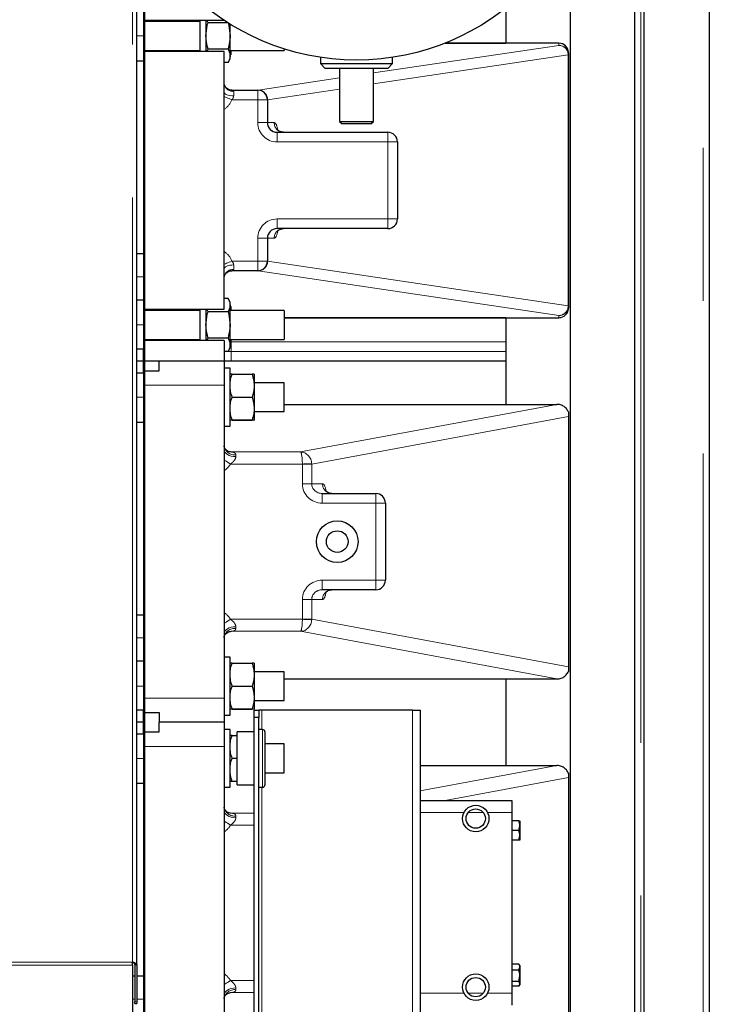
# Model space of a CAD drawing. Header units: millimetres. Extents: x 27 to 265, y 60 to 148.
# Tile 40 of 78: x 130 to 136, y 72 to 80. Entities that reach past the tile are written whole.
import ezdxf

# ---------------------------------------------------------------- set-up
doc = ezdxf.new("R2010")
doc.units = ezdxf.units.MM
doc.linetypes.add('PHANTOM', pattern=[12.7, 6.35, -1.27, 1.27, -1.27, 1.27, -1.27])

msp = doc.modelspace()

# ---------------------------------------------------------------- linework, layer by layer
at = {"color": 7, "linetype": 'Continuous', "lineweight": 25}
for p, q in [((135.3603, 64.1298), (135.3603, 89.2316)), ((135.9003, 89.2207), (135.9003, 64.1407)), ((131.1463, 72.289), (131.1463, 80.9803)), ((135.2803, 80.4807), (135.2803, 64.509)), ((134.7473, 71.2347), (134.7473, 80.3814)), ((131.2003, 80.3007), (131.2003, 77.3007)), ((131.2103, 80.3007), (131.2103, 77.3007)), ((134.2093, 80.2307), (134.2093, 79.9408)), ((131.2103, 80.1307), (131.8698, 80.1307)), ((131.6703, 80.1207), (131.2103, 80.1207)), ((131.6703, 80.1307), (131.6703, 79.8707)), ((131.7203, 80.1307), (131.7203, 79.8707)), ((131.7372, 80.1104), (131.7279, 80.1307)), ((131.9012, 80.1104), (131.7372, 80.1104)), ((131.9203, 80.0007), (131.9203, 80.0985)), ((131.9203, 79.8362), (131.9203, 80.0007)), ((134.6503, 79.9408), (133.7056, 79.9408)), ((133.7057, 79.9408), (134.2093, 79.9408)), ((134.6503, 79.9408), (134.6503, 79.9407)), ((131.2103, 79.8807), (131.6703, 79.8807)), ((131.8703, 79.8707), (131.2103, 79.8707)), ((131.7278, 79.8707), (131.7372, 79.891)), ((131.9033, 79.891), (131.7372, 79.891)), ((131.8703, 77.7307), (131.8703, 79.8707)), ((131.9203, 79.8807), (132.3703, 79.8807)), ((131.9203, 79.8107), (131.9203, 79.8362)), ((132.3703, 79.8928), (132.3703, 79.8807)), ((132.6703, 79.8233), (132.6703, 79.7707)), ((133.2703, 79.7707), (133.2703, 79.8233)), ((134.7303, 79.8608), (134.7303, 79.8428)), ((134.7303, 79.8428), (134.7303, 77.7586)), ((131.2003, 79.7907), (131.1463, 79.7907)), ((131.9033, 79.7813), (131.8703, 79.7813)), ((131.9033, 79.7813), (131.9203, 79.8107)), ((132.6703, 79.7707), (132.7103, 79.7307)), ((132.6703, 79.7707), (133.2703, 79.7707)), ((133.2303, 79.7307), (133.2703, 79.7707)), ((133.2303, 79.7307), (132.7103, 79.7307)), ((132.8303, 79.7307), (132.8303, 79.2907)), ((133.1103, 79.2907), (133.1103, 79.7307)), ((131.9361, 79.5505), (132.1503, 79.5505)), ((132.1503, 79.5505), (132.152, 79.5505)), ((132.2303, 79.4705), (132.2303, 79.2807)), ((132.8303, 79.2907), (132.8503, 79.2707)), ((132.8303, 79.2907), (133.1103, 79.2907)), ((133.0903, 79.2707), (132.8503, 79.2707)), ((133.0903, 79.2707), (133.1103, 79.2907)), ((132.3103, 79.2007), (133.2303, 79.2007)), ((133.3103, 79.1207), (133.3103, 78.4807)), ((133.2303, 78.4007), (132.3103, 78.4007)), ((132.2303, 78.3207), (132.2303, 78.1309)), ((131.2003, 78.1907), (131.1463, 78.1907)), ((132.1503, 78.0509), (131.9361, 78.0509)), ((132.152, 78.0509), (132.1503, 78.0509)), ((131.2003, 77.8069), (131.1463, 77.8069)), ((131.9033, 77.8201), (131.8703, 77.8201)), ((131.9203, 77.7907), (131.9033, 77.8201)), ((131.9203, 77.7652), (131.9203, 77.7907)), ((131.2103, 77.7307), (131.8703, 77.7307)), ((131.6703, 77.7207), (131.2103, 77.7207)), ((131.6703, 77.7307), (131.6703, 77.4707)), ((131.7203, 77.7307), (131.7203, 77.4707)), ((131.7372, 77.7104), (131.7279, 77.7307)), ((131.9033, 77.7104), (131.7372, 77.7104)), ((131.9203, 77.6007), (131.9203, 77.7652)), ((132.3703, 77.7207), (131.9203, 77.7207)), ((132.3703, 77.7207), (132.3703, 77.4807)), ((134.7303, 77.7586), (134.7303, 77.7406)), ((132.3703, 77.6606), (134.6503, 77.6606)), ((134.2093, 77.6606), (132.3703, 77.6606)), ((134.2093, 77.6606), (134.2093, 76.9409)), ((134.6503, 77.6607), (134.6503, 77.6606)), ((131.9203, 77.4362), (131.9203, 77.6007)), ((131.2103, 77.4807), (131.6703, 77.4807)), ((131.8703, 77.4707), (131.2103, 77.4707)), ((131.7278, 77.4707), (131.7372, 77.491)), ((131.9033, 77.491), (131.7372, 77.491)), ((131.8703, 77.4707), (131.8703, 77.3007)), ((131.9203, 77.4807), (132.3703, 77.4807)), ((131.2003, 77.4007), (131.1463, 77.4007)), ((131.2003, 77.3007), (131.2003, 77.4007)), ((131.9033, 77.3813), (131.8703, 77.3813)), ((131.9033, 77.3813), (131.9203, 77.4107)), ((131.9203, 77.4107), (131.9203, 77.4362)), ((131.2003, 77.3007), (131.1463, 77.3007)), ((131.2003, 77.2007), (131.2003, 77.3007)), ((131.2003, 77.3007), (131.2003, 74.3007)), ((131.2103, 77.3007), (131.2003, 77.3007)), ((131.8703, 77.3007), (131.2103, 77.3007)), ((131.2103, 77.3007), (131.2103, 74.3007)), ((131.3303, 77.2207), (131.3303, 77.3007)), ((131.8703, 77.3007), (131.8703, 77.1007)), ((134.2093, 77.3007), (131.9303, 77.3007)), ((131.2003, 77.2007), (131.1463, 77.2007)), ((131.2103, 77.2207), (131.3303, 77.2207)), ((131.9203, 77.2407), (131.8703, 77.2407)), ((131.9203, 76.7607), (131.9203, 77.2407)), ((131.9203, 77.1907), (131.9203, 77.1907)), ((131.9372, 77.1911), (132.1033, 77.1911)), ((132.1203, 77.1907), (132.1203, 77.1907)), ((132.1203, 77.1907), (132.1203, 77.0964)), ((132.3703, 77.1207), (132.1203, 77.1207)), ((132.3703, 76.9606), (132.3703, 77.1207)), ((131.8703, 77.1007), (131.8703, 74.5007)), ((132.1203, 77.0964), (132.1203, 76.9064)), ((131.9372, 77.0016), (132.1033, 77.0016)), ((132.3703, 76.8807), (132.3703, 76.9606)), ((132.1203, 76.9064), (132.1203, 76.8107)), ((132.1203, 76.8807), (132.3703, 76.8807)), ((132.3703, 76.9409), (134.6347, 76.9409)), ((134.7303, 76.8778), (134.7303, 76.8407)), ((131.2003, 76.7907), (131.1463, 76.7907)), ((131.9203, 76.8107), (131.9203, 76.8107)), ((131.9372, 76.8112), (132.1033, 76.8112)), ((131.9372, 76.8103), (132.1033, 76.8103)), ((132.1203, 76.8107), (132.1203, 76.8107)), ((134.7303, 76.8407), (134.7303, 74.7607)), ((131.8703, 76.7607), (131.9203, 76.7607)), ((132.6853, 76.2007), (133.1303, 76.2007)), ((133.2103, 76.1207), (133.2103, 75.4807)), ((133.1303, 75.4007), (132.6853, 75.4007)), ((131.2003, 75.1907), (131.1463, 75.1907)), ((131.9203, 74.8407), (131.8703, 74.8407)), ((131.9203, 74.3607), (131.9203, 74.8407)), ((131.2003, 74.8069), (131.1463, 74.8069)), ((131.9203, 74.7907), (131.9203, 74.7907)), ((131.9372, 74.7911), (132.1033, 74.7911)), ((132.1203, 74.7907), (132.1203, 74.7907)), ((132.1203, 74.7907), (132.1203, 74.6964)), ((134.7303, 74.7607), (134.7303, 74.7236)), ((132.3703, 74.7207), (132.1203, 74.7207)), ((132.1203, 74.6964), (132.1203, 74.5064)), ((132.3703, 74.5606), (132.3703, 74.7207)), ((131.9372, 74.6016), (132.1033, 74.6016)), ((132.3703, 74.6605), (134.6347, 74.6605)), ((134.2093, 74.6605), (134.2093, 73.9409)), ((131.8703, 74.5007), (131.8703, 74.3007)), ((132.1203, 74.5064), (132.1203, 74.4107)), ((132.3703, 74.4807), (132.3703, 74.5606)), ((132.1203, 74.4807), (132.3703, 74.4807)), ((131.2003, 74.4007), (131.1463, 74.4007)), ((131.2003, 74.3007), (131.2003, 74.4007)), ((131.2103, 74.3807), (131.3303, 74.3807)), ((131.3303, 74.3807), (131.3303, 74.3007)), ((131.8703, 74.3607), (131.9203, 74.3607)), ((131.9203, 74.4107), (131.9203, 74.4107)), ((131.9372, 74.4112), (132.1033, 74.4112)), ((131.9372, 74.4103), (132.1033, 74.4103)), ((132.1203, 74.4107), (132.1203, 74.4107)), ((132.1203, 74.4007), (132.1603, 74.4007)), ((132.1203, 74.3407), (132.1203, 74.4007)), ((132.1603, 74.3407), (132.1203, 74.3407)), ((132.1203, 71.2607), (132.1203, 74.3407)), ((132.1603, 74.4007), (132.1603, 74.3407)), ((132.1853, 74.4007), (132.1603, 74.4007)), ((132.1603, 71.2607), (132.1603, 74.3407)), ((133.4353, 74.4007), (132.1853, 74.4007)), ((133.4353, 74.4007), (133.5003, 74.4007)), ((133.5003, 74.4007), (133.5003, 71.2007)), ((131.2003, 74.3007), (131.1463, 74.3007)), ((131.2003, 74.2007), (131.2003, 74.3007)), ((131.2103, 74.3007), (131.2003, 74.3007)), ((131.2003, 74.3007), (131.2003, 71.3007)), ((131.2103, 74.3007), (131.2103, 71.3007)), ((131.8703, 74.3007), (131.3303, 74.3007)), ((131.3303, 74.2207), (131.3303, 74.3007)), ((131.8703, 74.3007), (131.8703, 74.1007)), ((131.2003, 74.2007), (131.1463, 74.2007)), ((131.2103, 74.2207), (131.3303, 74.2207)), ((131.9203, 74.2407), (131.8703, 74.2407)), ((131.9203, 73.7607), (131.9203, 74.2407)), ((131.9203, 74.1907), (131.9203, 74.1907)), ((131.9372, 74.1912), (131.9803, 74.1912)), ((132.1203, 74.2207), (131.9803, 74.2207)), ((131.9803, 74.1634), (131.9803, 74.2207)), ((132.1903, 74.2407), (132.1603, 74.2407)), ((132.2103, 74.2207), (132.2103, 73.7807)), ((131.8703, 74.1007), (131.8703, 71.5007)), ((131.9803, 73.7807), (131.9803, 74.1634)), ((132.3703, 74.1207), (132.2103, 74.1207)), ((132.3703, 73.9605), (132.3703, 74.1207)), ((131.9372, 74.0016), (131.9803, 74.0016)), ((132.3703, 73.8807), (132.3703, 73.9605)), ((133.5003, 73.9409), (134.6347, 73.9409)), ((132.2103, 73.8807), (132.3703, 73.8807)), ((134.7303, 73.8778), (134.7303, 73.8407)), ((131.2003, 73.7907), (131.1463, 73.7907)), ((131.9203, 73.8107), (131.9203, 73.8107)), ((131.9372, 73.8112), (131.9803, 73.8112)), ((131.9372, 73.8103), (131.9803, 73.8103)), ((131.9803, 73.7807), (132.1203, 73.7807)), ((134.7303, 73.8407), (134.7303, 71.7607)), ((131.8703, 73.7607), (131.9203, 73.7607)), ((132.1603, 73.7607), (132.1903, 73.7607)), ((133.5003, 73.6507), (134.2603, 73.6507)), ((134.2603, 73.6507), (134.2603, 73.5507)), ((134.2603, 73.5507), (134.2603, 72.0507)), ((134.3191, 73.4807), (134.2603, 73.4807)), ((134.3191, 73.4007), (134.3263, 73.4407)), ((134.3263, 73.4807), (134.3263, 73.4407)), ((134.3263, 73.4407), (134.3263, 73.3607)), ((134.3191, 73.4007), (134.2603, 73.4007)), ((134.3191, 73.3207), (134.3263, 73.3607)), ((134.3263, 73.3607), (134.3263, 73.3207)), ((134.3191, 73.3207), (134.2603, 73.3207)), ((131.1103, 72.2835), (131.1103, 72.309)), ((134.3191, 72.2928), (134.2603, 72.2928)), ((134.3191, 72.2928), (134.3214, 72.2892)), ((131.1103, 72.2835), (131.1103, 71.6599)), ((131.1303, 72.289), (131.1463, 72.289)), ((131.1303, 72.289), (131.1303, 71.9773)), ((131.1463, 72.289), (131.1463, 71.9773)), ((134.3191, 72.2406), (134.2603, 72.2406)), ((134.3191, 72.2406), (134.3263, 72.2667)), ((134.3263, 72.2807), (134.3212, 72.2894)), ((134.3263, 72.2807), (134.3263, 72.2667)), ((134.3263, 72.2667), (134.3263, 72.1946)), ((131.1303, 72.1907), (131.1103, 72.1907)), ((131.2003, 72.1907), (131.1463, 72.1907)), ((134.3191, 72.1485), (134.2603, 72.1485)), ((134.3191, 72.1485), (134.3263, 72.1946)), ((134.3263, 72.1946), (134.3263, 72.1286)), ((134.3263, 72.1286), (134.3263, 72.1207)), ((134.3191, 72.1086), (134.2603, 72.1086)), ((134.2603, 72.0507), (134.2603, 71.9507)), ((134.3212, 72.112), (134.3263, 72.1207)), ((131.1303, 71.9656), (131.1303, 71.9773)), ((131.1303, 71.9656), (131.1463, 71.9656)), ((131.1463, 71.9773), (131.1463, 71.9656))]:
    msp.add_line(p, q, dxfattribs=at)
at = {"color": 8, "linetype": 'PHANTOM', "lineweight": 18}
for p, q in [((135.8503, 89.2316), (135.8503, 64.1298)), ((131.1103, 72.309), (131.1103, 81.0656)), ((135.3303, 80.4807), (135.3303, 64.1298)), ((131.2003, 80.0007), (131.1463, 80.0007)), ((133.1103, 79.6933), (134.6503, 79.9228)), ((134.6503, 79.9407), (133.7055, 79.9407)), ((134.6503, 79.9407), (134.6503, 79.9408)), ((134.6503, 79.9228), (134.6503, 79.9407)), ((131.9203, 79.849), (131.9303, 79.8482)), ((131.9303, 79.8807), (131.9303, 79.8482)), ((134.7282, 79.8428), (133.1103, 79.6017)), ((134.7282, 77.7586), (134.7282, 79.8428)), ((134.7303, 79.8428), (134.7282, 79.8428)), ((132.1545, 79.5508), (132.8303, 79.6515)), ((131.9318, 79.5505), (132.1529, 79.5505)), ((131.9503, 79.5403), (131.9503, 79.503)), ((132.1503, 79.4705), (132.1503, 79.5505)), ((132.152, 79.5505), (132.1529, 79.5505)), ((132.8303, 79.56), (132.2324, 79.4709)), ((132.1503, 79.4705), (131.9361, 79.4705)), ((132.1503, 79.2807), (132.1503, 79.4705)), ((132.2303, 79.4705), (132.1503, 79.4705)), ((132.2311, 79.4705), (132.2303, 79.4705)), ((132.2316, 79.4706), (132.2311, 79.4705)), ((132.2324, 79.4709), (132.2324, 79.2807)), ((131.8703, 79.3989), (131.8737, 79.3933)), ((131.8737, 79.3933), (131.8703, 79.3915)), ((132.2303, 79.2807), (132.1503, 79.2807)), ((132.2303, 79.2807), (132.2324, 79.2807)), ((132.2324, 79.2807), (132.2872, 79.2807)), ((132.3103, 79.1207), (132.3103, 79.2007)), ((133.2303, 79.1207), (133.2303, 79.2007)), ((133.2303, 79.1207), (132.3103, 79.1207)), ((133.2303, 78.4807), (133.2303, 79.1207)), ((133.2303, 79.1207), (133.3103, 79.1207)), ((133.3103, 78.8307), (133.3124, 78.8307)), ((133.3103, 78.7707), (133.3124, 78.7707)), ((133.3124, 78.8307), (133.3124, 78.7707)), ((132.3103, 78.4807), (133.2303, 78.4807)), ((132.3103, 78.4807), (132.3103, 78.4007)), ((133.2303, 78.4807), (133.3103, 78.4807)), ((133.2303, 78.4807), (133.2303, 78.4007)), ((132.1503, 78.1309), (132.1503, 78.3207)), ((132.1503, 78.3207), (132.2303, 78.3207)), ((132.2324, 78.3207), (132.2303, 78.3207)), ((132.2872, 78.3207), (132.2324, 78.3207)), ((132.2324, 78.3207), (132.2324, 78.1306)), ((131.8703, 78.2099), (131.8737, 78.2081)), ((131.8737, 78.2081), (131.8703, 78.2025)), ((131.9361, 78.1309), (132.1503, 78.1309)), ((131.9503, 78.0984), (131.9503, 78.0611)), ((132.1503, 78.0509), (132.1503, 78.1309)), ((132.1503, 78.1309), (132.2303, 78.1309)), ((132.2303, 78.1309), (132.2311, 78.1309)), ((132.2311, 78.1309), (132.2316, 78.1308)), ((132.2324, 78.1306), (134.7282, 77.7586)), ((132.1529, 78.0509), (131.929, 78.0509)), ((132.1529, 78.0509), (132.152, 78.0509)), ((134.6503, 77.6786), (132.1545, 78.0506)), ((131.2003, 78.0007), (131.1463, 78.0007)), ((131.9303, 77.7533), (131.9203, 77.7524)), ((131.9303, 77.7533), (131.9303, 77.7207)), ((134.7282, 77.7586), (134.7303, 77.7586)), ((132.3703, 77.6607), (134.6503, 77.6607)), ((134.6503, 77.6607), (134.6503, 77.6786)), ((134.6503, 77.6607), (134.6503, 77.6606)), ((131.2003, 77.6007), (131.1463, 77.6007)), ((131.9203, 77.4606), (131.9303, 77.4606)), ((131.9303, 77.4807), (131.9303, 77.4606)), ((134.2093, 77.4606), (131.9303, 77.4606)), ((131.9303, 77.4606), (131.9303, 77.3807)), ((131.8703, 77.3807), (131.9303, 77.3807)), ((131.9303, 77.3807), (131.9303, 77.3007)), ((131.9303, 77.3807), (134.2093, 77.3807)), ((131.8703, 77.1007), (131.2103, 77.1007)), ((131.2003, 77.0007), (131.1463, 77.0007)), ((132.505, 76.5454), (134.6347, 76.9409)), ((134.7303, 76.8407), (132.5986, 76.4448)), ((131.9329, 76.5454), (131.9237, 76.5457)), ((131.9329, 76.5454), (132.505, 76.5454)), ((131.9683, 76.5219), (131.9683, 76.5072)), ((132.5208, 76.4455), (131.9245, 76.4455)), ((132.5208, 76.2807), (132.5208, 76.4448)), ((132.5986, 76.4448), (132.5208, 76.4448)), ((132.5986, 76.4448), (132.5986, 76.2807)), ((132.5986, 76.2807), (132.5208, 76.2807)), ((132.5986, 76.2807), (132.6885, 76.2807)), ((132.6853, 76.2007), (132.6853, 76.1207)), ((133.1303, 76.2007), (133.1303, 76.1207)), ((133.1303, 76.1207), (132.6853, 76.1207)), ((133.1303, 75.4807), (133.1303, 76.1207)), ((133.2103, 76.1207), (133.1303, 76.1207)), ((133.2124, 75.8307), (133.2103, 75.8307)), ((133.2124, 75.8307), (133.2124, 75.7707)), ((133.2124, 75.7707), (133.2103, 75.7707)), ((132.6853, 75.4807), (133.1303, 75.4807)), ((132.6853, 75.4007), (132.6853, 75.4807)), ((133.1303, 75.4007), (133.1303, 75.4807)), ((133.2103, 75.4807), (133.1303, 75.4807)), ((132.5208, 75.1566), (132.5208, 75.3207)), ((132.5986, 75.3207), (132.5208, 75.3207)), ((132.5986, 75.3207), (132.5986, 75.1566)), ((132.6885, 75.3207), (132.5986, 75.3207)), ((131.9245, 75.1559), (132.5208, 75.1559)), ((132.5208, 75.1566), (132.5986, 75.1566)), ((132.5986, 75.1566), (134.7303, 74.7607)), ((131.9683, 75.0942), (131.9683, 75.0795)), ((131.2003, 75.0007), (131.1463, 75.0007)), ((131.9329, 75.056), (131.9231, 75.0556)), ((132.505, 75.056), (131.9329, 75.056)), ((134.6347, 74.6605), (132.505, 75.056)), ((131.2003, 74.6007), (131.1463, 74.6007)), ((131.2103, 74.5007), (131.8703, 74.5007)), ((132.1853, 74.2407), (132.1853, 74.4007)), ((133.4353, 74.4007), (133.4353, 71.2007)), ((132.1903, 73.7607), (132.1903, 74.2407)), ((131.8703, 74.1007), (131.2103, 74.1007)), ((131.2003, 74.0007), (131.1463, 74.0007)), ((133.5003, 73.7302), (134.6347, 73.9409)), ((134.7303, 73.8407), (133.7072, 73.6507)), ((132.1853, 71.8407), (132.1853, 73.7607)), ((131.9329, 73.5454), (131.9237, 73.5457)), ((131.9329, 73.5454), (132.1203, 73.5454)), ((131.9683, 73.5219), (131.9683, 73.5072)), ((133.8623, 73.5507), (133.5003, 73.5507)), ((134.0227, 73.5507), (133.8978, 73.5507)), ((134.2603, 73.5507), (134.0582, 73.5507)), ((132.1203, 73.4455), (131.9245, 73.4455)), ((131.1103, 72.309), (123.2403, 72.309)), ((131.1103, 72.2835), (123.2403, 72.2835)), ((131.9245, 72.1559), (132.1203, 72.1559)), ((131.9329, 72.056), (131.9231, 72.0556)), ((132.1203, 72.056), (131.9329, 72.056)), ((131.9683, 72.0942), (131.9683, 72.0795)), ((133.5003, 72.0507), (133.8623, 72.0507)), ((133.8978, 72.0507), (134.0227, 72.0507)), ((134.0582, 72.0507), (134.2603, 72.0507)), ((131.1303, 72.0007), (131.1103, 72.0007)), ((131.1303, 71.9773), (131.1463, 71.9773)), ((131.2003, 72.0007), (131.1463, 72.0007))]:
    msp.add_line(p, q, dxfattribs=at)
at = {"color": 8, "linetype": 'PHANTOM', "lineweight": 18, "flags": 128}
for points in [[(131.8703, 79.5355), (131.8718, 79.5291), (131.8764, 79.523), (131.8837, 79.5174), (131.8937, 79.5125), (131.9058, 79.5084), (131.9196, 79.5054), (131.9347, 79.5036), (131.9503, 79.503)], [(131.8703, 79.4969), (131.8741, 79.4954), (131.8816, 79.4923), (131.8906, 79.4887), (131.9009, 79.4846), (131.9121, 79.4801), (131.9239, 79.4754), (131.9361, 79.4705)], [(131.9361, 78.1309), (131.9239, 78.126), (131.9121, 78.1213), (131.9009, 78.1168), (131.8906, 78.1127), (131.8816, 78.1091), (131.8741, 78.1061), (131.8703, 78.1045)], [(131.9503, 78.0984), (131.9347, 78.0978), (131.9196, 78.096), (131.9058, 78.093), (131.8937, 78.0889), (131.8837, 78.084), (131.8764, 78.0784), (131.8718, 78.0723), (131.8703, 78.066)], [(131.9683, 76.5072), (131.9491, 76.5083), (131.9308, 76.5118), (131.9138, 76.5174), (131.899, 76.5249), (131.8868, 76.534), (131.8777, 76.5445), (131.8721, 76.5558), (131.8703, 76.5676)], [(131.9245, 76.4455), (131.9123, 76.4536), (131.9003, 76.4615), (131.8888, 76.469), (131.8782, 76.476), (131.8703, 76.4813)], [(132.5208, 76.4455), (132.5341, 76.446), (132.547, 76.4464), (132.5592, 76.4469), (132.5703, 76.4472), (132.5801, 76.4476), (132.5882, 76.4479), (132.5944, 76.4481), (132.5986, 76.4482)], [(131.9245, 75.1559), (131.9123, 75.1478), (131.9003, 75.1399), (131.8888, 75.1324), (131.8782, 75.1254), (131.8703, 75.1202)], [(132.5986, 75.1532), (132.5944, 75.1533), (132.5882, 75.1535), (132.5801, 75.1538), (132.5703, 75.1542), (132.5592, 75.1546), (132.547, 75.155), (132.5341, 75.1554), (132.5208, 75.1559)], [(131.9683, 75.0942), (131.9491, 75.0931), (131.9308, 75.0896), (131.9138, 75.084), (131.899, 75.0765), (131.8868, 75.0674), (131.8777, 75.0569), (131.8721, 75.0456), (131.8703, 75.0338)], [(131.9683, 73.5072), (131.9491, 73.5083), (131.9308, 73.5118), (131.9138, 73.5174), (131.899, 73.5249), (131.8868, 73.534), (131.8777, 73.5445), (131.8721, 73.5558), (131.8703, 73.5676)], [(131.9245, 73.4455), (131.9123, 73.4536), (131.9003, 73.4615), (131.8888, 73.469), (131.8782, 73.476), (131.8703, 73.4813)], [(131.9245, 72.1559), (131.9123, 72.1478), (131.9003, 72.1399), (131.8888, 72.1324), (131.8782, 72.1254), (131.8703, 72.1202)], [(131.9683, 72.0942), (131.9491, 72.0931), (131.9308, 72.0896), (131.9138, 72.084), (131.899, 72.0765), (131.8868, 72.0674), (131.8777, 72.0569), (131.8721, 72.0456), (131.8703, 72.0338)]]:
    msp.add_lwpolyline(points, dxfattribs=at)
at = {"color": 7, "linetype": 'Continuous', "lineweight": 25}
for centre, radius in [((132.9703, 81.8007), 2), ((132.8103, 75.8007), 0.173), ((132.8103, 75.8007), 0.09), ((133.9603, 73.5007), 0.11), ((133.9603, 73.5007), 0.08), ((133.9603, 72.1007), 0.11), ((133.9603, 72.1007), 0.08)]:
    msp.add_circle(centre, radius, dxfattribs=at)
for centre, radius, start, end in [((134.6503, 79.8608), 0.08, 0, 90), ((132.1503, 79.4705), 0.08, 0, 90), ((132.3103, 79.2807), 0.08, 180, 270), ((133.2303, 79.1207), 0.08, 0, 90), ((133.2303, 78.4807), 0.08, 270, 0), ((132.3103, 78.3207), 0.08, 90, 180), ((132.1503, 78.1309), 0.08, 270, 0), ((132.1516, 78.1308), 0.0799, 270.87597, 0.02983), ((134.6503, 77.7406), 0.08, 270, 0), ((133.1303, 76.1207), 0.08, 0, 90), ((133.1303, 75.4807), 0.08, 270, 0), ((132.1903, 74.2207), 0.02, 0, 90), ((132.1903, 73.7807), 0.02, 270, 0)]:
    msp.add_arc(centre, radius, start, end, dxfattribs=at)
at = {"color": 8, "linetype": 'PHANTOM', "lineweight": 18}
for centre, radius, start, end in [((134.6503, 79.8608), 0.08, 0.0194, 90.01562), ((134.6485, 79.8431), 0.0797, 359.79681, 88.71656), ((134.6503, 79.8428), 0.08, 0.01904, 90.01683), ((131.9455, 79.6155), 0.0754, 184.16952, 273.63731), ((132.1515, 79.4709), 0.0796, 359.69699, 89.69448), ((132.1516, 79.4706), 0.0799, 359.97103, 89.12232), ((132.1527, 79.4711), 0.0797, 359.79856, 88.7148), ((132.3103, 79.2807), 0.16, 180, 270), ((132.3113, 79.2797), 0.079, 179.24763, 269.22898), ((132.3661, 79.2797), 0.079, 179.24763, 269.22898), ((133.1524, 78.8307), 0.16, 0, 9.2889), ((133.1524, 78.7707), 0.16, 350.7111, 0), ((132.3103, 78.3207), 0.16, 90, 180), ((132.3113, 78.3217), 0.079, 90.77102, 180.75237), ((132.3661, 78.3217), 0.079, 90.77102, 180.75237), ((132.1515, 78.1305), 0.0796, 270.30638, 0.30215), ((132.1527, 78.1303), 0.0797, 271.2852, 0.20144), ((131.9455, 77.9859), 0.0754, 86.36269, 175.83048), ((134.6485, 77.7583), 0.0797, 271.28344, 0.20319), ((134.6503, 77.7586), 0.08, 269.98438, 359.97975), ((134.6503, 77.7406), 0.08, 269.98438, 359.9806), ((131.9581, 76.6101), 0.0888, 188.6498, 276.59927), ((132.7674, 76.2796), 0.0789, 179.22252, 269.19621), ((133.0524, 75.8307), 0.16, 0, 9.46738), ((133.0524, 75.7707), 0.16, 350.53262, 0), ((132.7674, 75.3218), 0.0789, 90.80379, 180.77748), ((131.9581, 74.9913), 0.0888, 83.39992, 171.35101), ((131.9581, 73.6101), 0.0888, 188.6497, 276.59849), ((131.9581, 71.9913), 0.0888, 83.40073, 171.3502)]:
    msp.add_arc(centre, radius, start, end, dxfattribs=at)
for centre, major_axis, ratio, start_param, end_param in [((132.3103, 79.5495), (0.16, 0), 0.034821, 2.912065, 2.960881), ((131.8103, 79.545), (0, 0.1701), 0.822883, 3.611872, 4.259274), ((132.3103, 79.4696), (0.08, 0), 0.069643, 2.912065, 2.960881), ((132.2872, 79.1207), (0, 0.16), 0.233645, 5.413064, 6.283185), ((132.2872, 78.4807), (0, 0.16), 0.233645, 3.141593, 4.025161), ((131.8103, 78.0564), (0, 0.1701), 0.822883, 5.165504, 5.812906), ((132.3103, 78.1318), (0.08, 0), 0.069643, 3.322304, 3.37112), ((132.3103, 78.0519), (0.16, 0), 0.034821, 3.322304, 3.37112), ((131.7903, 76.5377), (0.178, 0), 0.072503, 0.641133, 0.723393), ((132.505, 76.4455), (-0.0007, 0.1), 0.157812, 4.711259, 6.237826), ((132.505, 76.4455), (-0.0128, 0.0992), 0.934943, 4.619773, 6.146341), ((131.7703, 76.5971), (0, 0.2418), 0.81872, 3.671033, 4.034674), ((132.5003, 76.4446), (0.0202, 0.0038), 0.971859, 6.10462, 6.138599), ((132.5003, 76.4446), (-0.0183, 0.0983), 0.983278, 4.533823, 4.567802), ((132.6853, 76.2807), (0.1645, 0), 0.972759, 3.141593, 4.712389), ((132.6853, 76.2807), (0.0867, 0), 0.923149, 3.141593, 4.712389), ((132.6885, 76.1207), (0, 0.16), 0.238311, 5.408077, 6.283185), ((132.6853, 75.3207), (-0.1645, 0), 0.972759, 4.712389, 6.283185), ((132.6853, 75.3207), (0.0867, 0), 0.923149, 1.570796, 3.141593), ((132.6885, 75.4807), (0, 0.16), 0.238311, 3.141593, 4.029317), ((131.7703, 75.0043), (0, 0.2418), 0.81872, 5.390104, 5.753745), ((132.505, 75.1559), (0.0007, 0.1), 0.157812, 3.186952, 4.713519), ((132.505, 75.1559), (0.0128, 0.0992), 0.934943, 3.278437, 4.805005), ((132.5003, 75.1568), (0.0202, -0.0038), 0.971859, 0.144587, 0.178566), ((132.5003, 75.1568), (0.0183, 0.0983), 0.983278, 4.856976, 4.890955), ((131.7903, 75.0637), (0.178, 0), 0.072503, 5.53437, 5.642052), ((131.7903, 73.5377), (0.178, 0), 0.072503, 0.641133, 0.723393), ((131.7703, 73.5971), (0, 0.2418), 0.81872, 3.671033, 4.034674), ((131.7703, 72.0043), (0, 0.2418), 0.81872, 5.390104, 5.753745), ((131.7903, 72.0637), (0.178, 0), 0.072503, 5.53437, 5.642052)]:
    msp.add_ellipse(centre, major_axis=major_axis, ratio=ratio, start_param=start_param, end_param=end_param, dxfattribs=at)
at = {"color": 7, "linetype": 'Continuous', "lineweight": 25}
for centre, major_axis, start_param, end_param in [((134.8914, 76.8887), (0.2766, -0.0487), 2.76296, 2.772772), ((134.8914, 74.7127), (0.2766, 0.0487), 3.510413, 3.520225), ((134.8914, 73.8887), (0.2766, -0.0487), 2.76296, 2.772772)]:
    msp.add_ellipse(centre, major_axis=major_axis, ratio=0.068071, start_param=start_param, end_param=end_param, dxfattribs=at)
for points, knots in [([(131.7203, 80.0007), (131.7223, 80.0295), (131.725, 80.0667), (131.735, 80.1024), (131.7372, 80.1104)], [0, 0, 0, 0, 0.775606, 1, 1, 1, 1]), ([(131.9033, 80.1104), (131.9055, 80.1024), (131.9155, 80.0667), (131.9182, 80.0295), (131.9203, 80.0007)], [0, 0, 0, 0, 0.224394, 1, 1, 1, 1]), ([(131.7372, 79.891), (131.7304, 79.9184), (131.7213, 79.9546), (131.7205, 79.9917), (131.7203, 80.0007)], [0, 0, 0, 0, 0.757616, 1, 1, 1, 1]), ([(131.9203, 80.0007), (131.9201, 79.9917), (131.9192, 79.9546), (131.9102, 79.9184), (131.9033, 79.891)], [0, 0, 0, 0, 0.242384, 1, 1, 1, 1]), ([(131.9033, 79.891), (131.908, 79.8821), (131.9176, 79.8641), (131.9194, 79.8455), (131.9203, 79.8362)], [0, 0, 0, 0, 0.4954599, 1, 1, 1, 1]), ([(131.9203, 79.8362), (131.9202, 79.8349), (131.9201, 79.825), (131.9164, 79.8064), (131.9077, 79.7897), (131.9033, 79.7813)], [0, 0, 0, 0, 0.0700995, 0.5307629, 1, 1, 1, 1]), ([(131.9361, 79.5512), (131.9332, 79.551), (131.9232, 79.5505), (131.9066, 79.5562), (131.8897, 79.5674), (131.878, 79.582), (131.872, 79.5958), (131.8702, 79.606), (131.8704, 79.6093), (131.8704, 79.6101)], [0, 0, 0, 0, 0.080734, 0.280476, 0.468217, 0.643768, 0.800692, 0.952502, 1, 1, 1, 1]), ([(132.3651, 79.2007), (132.3582, 79.2013), (132.3451, 79.2024), (132.3288, 79.21), (132.3176, 79.2188), (132.3115, 79.2261), (132.3093, 79.2299), (132.3095, 79.2295), (132.3096, 79.2294)], [0, 0, 0, 0, 0.22888, 0.434091, 0.615254, 0.776586, 0.929175, 1, 1, 1, 1]), ([(132.3094, 78.3717), (132.3094, 78.3716), (132.3091, 78.3708), (132.3105, 78.3739), (132.3158, 78.3807), (132.3264, 78.39), (132.3423, 78.3978), (132.3562, 78.4006), (132.364, 78.4007), (132.3651, 78.4007)], [0, 0, 0, 0, 0.017609, 0.182061, 0.347698, 0.532652, 0.741719, 0.963153, 1, 1, 1, 1]), ([(131.8706, 77.9927), (131.8707, 77.9953), (131.8708, 78.0014), (131.8757, 78.0154), (131.886, 78.0303), (131.9018, 78.0427), (131.9194, 78.0502), (131.9314, 78.0502), (131.9361, 78.0503)], [0, 0, 0, 0, 0.122727, 0.290864, 0.47401, 0.659611, 0.864752, 1, 1, 1, 1]), ([(131.9033, 77.8201), (131.908, 77.8112), (131.9176, 77.7932), (131.9194, 77.7746), (131.9203, 77.7652)], [0, 0, 0, 0, 0.495465, 1, 1, 1, 1]), ([(131.7203, 77.6007), (131.7223, 77.6295), (131.725, 77.6667), (131.735, 77.7024), (131.7372, 77.7104)], [0, 0, 0, 0, 0.775606, 1, 1, 1, 1]), ([(131.9203, 77.7652), (131.9202, 77.7639), (131.9201, 77.7541), (131.9164, 77.7355), (131.9077, 77.7188), (131.9033, 77.7104)], [0, 0, 0, 0, 0.070099, 0.530805, 1, 1, 1, 1]), ([(131.9033, 77.7104), (131.9055, 77.7024), (131.9155, 77.6667), (131.9182, 77.6295), (131.9203, 77.6007)], [0, 0, 0, 0, 0.224394, 1, 1, 1, 1]), ([(131.7372, 77.491), (131.7304, 77.5184), (131.7213, 77.5546), (131.7205, 77.5917), (131.7203, 77.6007)], [0, 0, 0, 0, 0.757616, 1, 1, 1, 1]), ([(131.9203, 77.6007), (131.9201, 77.5917), (131.9192, 77.5546), (131.9102, 77.5184), (131.9033, 77.491)], [0, 0, 0, 0, 0.242384, 1, 1, 1, 1]), ([(131.9033, 77.491), (131.908, 77.4821), (131.9176, 77.4641), (131.9194, 77.4455), (131.9203, 77.4362)], [0, 0, 0, 0, 0.4954599, 1, 1, 1, 1]), ([(131.9203, 77.4362), (131.9202, 77.4349), (131.9201, 77.425), (131.9164, 77.4064), (131.9077, 77.3897), (131.9033, 77.3813)], [0, 0, 0, 0, 0.0700995, 0.5307629, 1, 1, 1, 1]), ([(131.9303, 77.3007), (131.9302, 77.3007), (131.9187, 77.3007), (131.8967, 77.3007), (131.874, 77.3007), (131.8713, 77.3007), (131.8703, 77.3007)], [0, 0, 0, 0, 0.001905, 0.4008432, 0.7703113, 1, 1, 1, 1]), ([(131.9203, 77.0964), (131.9203, 77.0986), (131.9204, 77.1156), (131.9241, 77.1477), (131.9328, 77.1766), (131.9372, 77.1911)], [0, 0, 0, 0, 0.070099, 0.530801, 1, 1, 1, 1]), ([(131.9372, 77.1911), (131.935, 77.1911), (131.925, 77.191), (131.9223, 77.1908), (131.9203, 77.1907)], [0, 0, 0, 0, 0.224394, 1, 1, 1, 1]), ([(132.1033, 77.1911), (132.108, 77.1758), (132.1176, 77.1447), (132.1194, 77.1126), (132.1203, 77.0964)], [0, 0, 0, 0, 0.495447, 1, 1, 1, 1]), ([(132.1203, 77.1907), (132.1182, 77.1908), (132.1155, 77.191), (132.1055, 77.1911), (132.1033, 77.1911)], [0, 0, 0, 0, 0.775606, 1, 1, 1, 1]), ([(131.9372, 77.0016), (131.9325, 77.017), (131.9229, 77.0481), (131.9212, 77.0802), (131.9203, 77.0964)], [0, 0, 0, 0, 0.495448, 1, 1, 1, 1]), ([(132.1203, 77.0964), (132.1202, 77.0941), (132.1201, 77.0771), (132.1164, 77.045), (132.1077, 77.0162), (132.1033, 77.0016)], [0, 0, 0, 0, 0.07009, 0.530776, 1, 1, 1, 1]), ([(131.9203, 76.9064), (131.9203, 76.9086), (131.9204, 76.9257), (131.9241, 76.958), (131.9328, 76.987), (131.9372, 77.0016)], [0, 0, 0, 0, 0.070092, 0.530787, 1, 1, 1, 1]), ([(132.1033, 77.0016), (132.108, 76.9861), (132.1176, 76.9549), (132.1194, 76.9227), (132.1203, 76.9064)], [0, 0, 0, 0, 0.495467, 1, 1, 1, 1]), ([(131.9372, 76.8112), (131.9325, 76.8266), (131.9229, 76.8578), (131.9212, 76.8901), (131.9203, 76.9064)], [0, 0, 0, 0, 0.4954685, 1, 1, 1, 1]), ([(132.1203, 76.9064), (132.1202, 76.9041), (132.1201, 76.887), (132.1164, 76.8548), (132.1077, 76.8258), (132.1033, 76.8112)], [0, 0, 0, 0, 0.070083, 0.530783, 1, 1, 1, 1]), ([(134.7303, 76.8778), (134.7251, 76.8877), (134.7149, 76.9075), (134.6879, 76.9286), (134.6604, 76.9394), (134.6424, 76.9405), (134.6357, 76.9409)], [0, 0, 0, 0, 0.275928, 0.551649, 0.832762, 1, 1, 1, 1]), ([(131.9203, 76.8107), (131.9223, 76.8108), (131.925, 76.811), (131.935, 76.8111), (131.9372, 76.8112)], [0, 0, 0, 0, 0.775606, 1, 1, 1, 1]), ([(131.9372, 76.8103), (131.9304, 76.8104), (131.9213, 76.8105), (131.9205, 76.8107), (131.9203, 76.8107)], [0, 0, 0, 0, 0.757614, 1, 1, 1, 1]), ([(132.1033, 76.8112), (132.1055, 76.8111), (132.1155, 76.811), (132.1182, 76.8108), (132.1203, 76.8107)], [0, 0, 0, 0, 0.224394, 1, 1, 1, 1]), ([(132.1203, 76.8107), (132.1201, 76.8107), (132.1192, 76.8105), (132.1102, 76.8104), (132.1033, 76.8103)], [0, 0, 0, 0, 0.242386, 1, 1, 1, 1]), ([(131.9236, 76.5459), (131.9231, 76.5459), (131.9174, 76.5459), (131.9052, 76.5498), (131.8889, 76.5596), (131.8765, 76.5747), (131.8711, 76.5874), (131.8703, 76.5955), (131.8703, 76.5962), (131.8703, 76.5963)], [0, 0, 0, 0, 0.018993, 0.229127, 0.434679, 0.649092, 0.83373, 0.979265, 1, 1, 1, 1]), ([(132.7663, 76.2007), (132.7595, 76.2013), (132.7465, 76.2024), (132.7302, 76.21), (132.7191, 76.2187), (132.7132, 76.2258), (132.7111, 76.2295), (132.7113, 76.229), (132.7114, 76.2289)], [0, 0, 0, 0, 0.230193, 0.437119, 0.619781, 0.7825, 0.936909, 1, 1, 1, 1]), ([(132.7113, 75.3723), (132.7112, 75.3722), (132.7109, 75.3714), (132.7124, 75.3745), (132.7178, 75.3813), (132.7287, 75.3905), (132.7453, 75.3988), (132.759, 75.4), (132.7663, 75.4007)], [0, 0, 0, 0, 0.0198771, 0.185998, 0.3537297, 0.541335, 0.752882, 1, 1, 1, 1]), ([(131.8704, 75.0052), (131.8704, 75.0064), (131.8704, 75.0096), (131.8734, 75.0207), (131.883, 75.0359), (131.8979, 75.0481), (131.9127, 75.0545), (131.9206, 75.0549), (131.9231, 75.055)], [0, 0, 0, 0, 0.098741, 0.268004, 0.475036, 0.685802, 0.900709, 1, 1, 1, 1]), ([(131.9203, 74.6964), (131.9203, 74.6986), (131.9204, 74.7156), (131.9241, 74.7477), (131.9328, 74.7766), (131.9372, 74.7911)], [0, 0, 0, 0, 0.07009, 0.530797, 1, 1, 1, 1]), ([(131.9372, 74.7911), (131.935, 74.7911), (131.925, 74.791), (131.9223, 74.7908), (131.9203, 74.7907)], [0, 0, 0, 0, 0.224394, 1, 1, 1, 1]), ([(132.1033, 74.7911), (132.108, 74.7758), (132.1176, 74.7447), (132.1194, 74.7126), (132.1203, 74.6964)], [0, 0, 0, 0, 0.495451, 1, 1, 1, 1]), ([(132.1203, 74.7907), (132.1182, 74.7908), (132.1155, 74.791), (132.1055, 74.7911), (132.1033, 74.7911)], [0, 0, 0, 0, 0.775606, 1, 1, 1, 1]), ([(131.9372, 74.6016), (131.9325, 74.617), (131.9229, 74.6481), (131.9212, 74.6802), (131.9203, 74.6964)], [0, 0, 0, 0, 0.495452, 1, 1, 1, 1]), ([(132.1203, 74.6964), (132.1202, 74.6941), (132.1201, 74.6771), (132.1164, 74.645), (132.1077, 74.6162), (132.1033, 74.6016)], [0, 0, 0, 0, 0.070099, 0.53078, 1, 1, 1, 1]), ([(134.6357, 74.6605), (134.6473, 74.6616), (134.6704, 74.664), (134.7012, 74.6816), (134.7209, 74.7031), (134.728, 74.7186), (134.7303, 74.7236)], [0, 0, 0, 0, 0.287887, 0.575534, 0.862035, 1, 1, 1, 1]), ([(131.9203, 74.5064), (131.9203, 74.5086), (131.9204, 74.5257), (131.9241, 74.558), (131.9328, 74.587), (131.9372, 74.6016)], [0, 0, 0, 0, 0.070092, 0.530787, 1, 1, 1, 1]), ([(132.1033, 74.6016), (132.108, 74.5861), (132.1176, 74.5549), (132.1194, 74.5227), (132.1203, 74.5064)], [0, 0, 0, 0, 0.495467, 1, 1, 1, 1]), ([(131.9372, 74.4112), (131.9325, 74.4266), (131.9229, 74.4578), (131.9212, 74.4901), (131.9203, 74.5064)], [0, 0, 0, 0, 0.4954685, 1, 1, 1, 1]), ([(132.1203, 74.5064), (132.1202, 74.5041), (132.1201, 74.487), (132.1164, 74.4548), (132.1077, 74.4258), (132.1033, 74.4112)], [0, 0, 0, 0, 0.070083, 0.530783, 1, 1, 1, 1]), ([(131.9203, 74.4107), (131.9223, 74.4108), (131.925, 74.411), (131.935, 74.4111), (131.9372, 74.4112)], [0, 0, 0, 0, 0.775606, 1, 1, 1, 1]), ([(131.9372, 74.4103), (131.9304, 74.4104), (131.9213, 74.4105), (131.9205, 74.4107), (131.9203, 74.4107)], [0, 0, 0, 0, 0.757614, 1, 1, 1, 1]), ([(132.1033, 74.4112), (132.1055, 74.4111), (132.1155, 74.411), (132.1182, 74.4108), (132.1203, 74.4107)], [0, 0, 0, 0, 0.224394, 1, 1, 1, 1]), ([(132.1203, 74.4107), (132.1201, 74.4107), (132.1192, 74.4105), (132.1102, 74.4104), (132.1033, 74.4103)], [0, 0, 0, 0, 0.242386, 1, 1, 1, 1]), ([(131.9203, 74.0964), (131.9203, 74.0986), (131.9204, 74.1156), (131.9241, 74.1477), (131.9328, 74.1766), (131.9372, 74.1912)], [0, 0, 0, 0, 0.070099, 0.530801, 1, 1, 1, 1]), ([(131.9372, 74.1912), (131.935, 74.1911), (131.925, 74.191), (131.9223, 74.1908), (131.9203, 74.1907)], [0, 0, 0, 0, 0.224394, 1, 1, 1, 1]), ([(131.9372, 74.0016), (131.9325, 74.017), (131.9229, 74.0481), (131.9212, 74.0802), (131.9203, 74.0964)], [0, 0, 0, 0, 0.495452, 1, 1, 1, 1]), ([(131.9203, 73.9064), (131.9203, 73.9086), (131.9204, 73.9257), (131.9241, 73.958), (131.9328, 73.987), (131.9372, 74.0016)], [0, 0, 0, 0, 0.070083, 0.530783, 1, 1, 1, 1]), ([(134.7303, 73.8778), (134.7251, 73.8877), (134.7149, 73.9075), (134.6879, 73.9287), (134.6604, 73.9394), (134.6424, 73.9405), (134.6357, 73.9409)], [0, 0, 0, 0, 0.2759199, 0.5516476, 0.8327618, 1, 1, 1, 1]), ([(131.9372, 73.8112), (131.9325, 73.8266), (131.9229, 73.8578), (131.9212, 73.8901), (131.9203, 73.9064)], [0, 0, 0, 0, 0.495473, 1, 1, 1, 1]), ([(131.9203, 73.8107), (131.9223, 73.8108), (131.925, 73.811), (131.935, 73.8111), (131.9372, 73.8112)], [0, 0, 0, 0, 0.775606, 1, 1, 1, 1]), ([(131.9372, 73.8103), (131.9304, 73.8104), (131.9213, 73.8105), (131.9205, 73.8107), (131.9203, 73.8107)], [0, 0, 0, 0, 0.757614, 1, 1, 1, 1]), ([(131.9236, 73.5459), (131.9231, 73.5459), (131.9174, 73.5459), (131.9052, 73.5498), (131.8889, 73.5596), (131.8765, 73.5747), (131.8711, 73.5874), (131.8703, 73.5955), (131.8703, 73.5962), (131.8703, 73.5963)], [0, 0, 0, 0, 0.018993, 0.229125, 0.434678, 0.649091, 0.83373, 0.979264, 1, 1, 1, 1]), ([(134.3263, 73.4407), (134.3263, 73.4417), (134.3261, 73.4552), (134.3225, 73.4684), (134.3191, 73.4807)], [0, 0, 0, 0, 0.070162, 1, 1, 1, 1]), ([(134.3191, 73.4807), (134.3199, 73.4807), (134.3242, 73.4807), (134.3253, 73.4807), (134.3263, 73.4807)], [0, 0, 0, 0, 0.1959, 1, 1, 1, 1]), ([(134.3263, 73.3607), (134.3263, 73.3617), (134.3261, 73.3752), (134.3225, 73.3884), (134.3191, 73.4007)], [0, 0, 0, 0, 0.070162, 1, 1, 1, 1]), ([(134.3263, 73.3207), (134.3253, 73.3207), (134.3242, 73.3207), (134.3199, 73.3207), (134.3191, 73.3207)], [0, 0, 0, 0, 0.8041, 1, 1, 1, 1]), ([(131.1463, 72.289), (131.1458, 72.2905), (131.1449, 72.2935), (131.138, 72.2981), (131.1278, 72.3027), (131.1179, 72.3063), (131.1119, 72.3084), (131.1103, 72.309)], [0, 0, 0, 0, 0.2277837, 0.4555983, 0.6833632, 0.9111941, 1, 1, 1, 1]), ([(131.1303, 72.289), (131.13, 72.2905), (131.1295, 72.2936), (131.1253, 72.2985), (131.1186, 72.3037), (131.1131, 72.3072), (131.1103, 72.309)], [0, 0, 0, 0, 0.222214, 0.477037, 0.731921, 1, 1, 1, 1]), ([(134.3263, 72.2667), (134.3263, 72.2673), (134.3261, 72.2761), (134.3225, 72.2848), (134.3191, 72.2928)], [0, 0, 0, 0, 0.0701942, 1, 1, 1, 1]), ([(134.3263, 72.1946), (134.3263, 72.1956), (134.3261, 72.2112), (134.3225, 72.2264), (134.3191, 72.2406)], [0, 0, 0, 0, 0.070188, 1, 1, 1, 1]), ([(134.3263, 72.1286), (134.3253, 72.134), (134.3242, 72.1407), (134.3199, 72.1472), (134.3191, 72.1485)], [0, 0, 0, 0, 0.804068, 1, 1, 1, 1]), ([(134.3191, 72.1086), (134.3221, 72.1137), (134.3259, 72.1203), (134.3262, 72.1271), (134.3263, 72.1286)], [0, 0, 0, 0, 0.780016, 1, 1, 1, 1]), ([(131.8704, 72.0052), (131.8704, 72.0064), (131.8704, 72.0096), (131.8734, 72.0207), (131.883, 72.0359), (131.8979, 72.0481), (131.9127, 72.0545), (131.9206, 72.0549), (131.9231, 72.055)], [0, 0, 0, 0, 0.098741, 0.268003, 0.475035, 0.6858, 0.900709, 1, 1, 1, 1])]:
    msp.add_open_spline(points, degree=3, knots=knots, dxfattribs=at)
at = {"color": 8, "linetype": 'PHANTOM', "lineweight": 18}
for points, knots in [([(131.9303, 79.8482), (131.9298, 79.8477), (131.9293, 79.8471), (131.9216, 79.8466), (131.9203, 79.8465)], [0, 0, 0, 0, 0.829695, 1, 1, 1, 1]), ([(131.9361, 79.5505), (131.9392, 79.5502), (131.9449, 79.5495), (131.9497, 79.5452), (131.9501, 79.5415), (131.9503, 79.5403)], [0, 0, 0, 0, 0.440851, 0.823646, 1, 1, 1, 1]), ([(131.9503, 79.503), (131.9498, 79.4989), (131.949, 79.4922), (131.9439, 79.481), (131.9391, 79.4746), (131.9361, 79.4705)], [0, 0, 0, 0, 0.349443, 0.588778, 1, 1, 1, 1]), ([(131.9361, 78.1309), (131.9391, 78.1268), (131.9448, 78.1192), (131.9496, 78.1077), (131.9501, 78.101), (131.9503, 78.0984)], [0, 0, 0, 0, 0.411111, 0.77407, 1, 1, 1, 1]), ([(131.9503, 78.0611), (131.9496, 78.0587), (131.9479, 78.0523), (131.9406, 78.0515), (131.9361, 78.0509)], [0, 0, 0, 0, 0.3823718, 1, 1, 1, 1]), ([(131.9203, 77.7549), (131.9216, 77.7548), (131.9293, 77.7543), (131.9298, 77.7537), (131.9303, 77.7533)], [0, 0, 0, 0, 0.170305, 1, 1, 1, 1]), ([(131.9329, 76.5454), (131.9416, 76.5443), (131.9546, 76.5425), (131.9646, 76.5338), (131.9678, 76.5274), (131.9681, 76.5238), (131.9683, 76.5219)], [0, 0, 0, 0, 0.5152522, 0.7727868, 0.8808241, 1, 1, 1, 1]), ([(131.9683, 76.5072), (131.9677, 76.5026), (131.9668, 76.4951), (131.9589, 76.4791), (131.945, 76.4622), (131.9308, 76.4506), (131.9245, 76.4455)], [0, 0, 0, 0, 0.204599, 0.330517, 0.704521, 1, 1, 1, 1]), ([(131.9245, 75.1559), (131.9344, 75.1477), (131.9493, 75.1352), (131.9623, 75.1162), (131.9675, 75.1038), (131.968, 75.0972), (131.9683, 75.0942)], [0, 0, 0, 0, 0.464527, 0.701699, 0.864608, 1, 1, 1, 1]), ([(131.9683, 75.0795), (131.9677, 75.076), (131.9667, 75.0702), (131.9586, 75.062), (131.9471, 75.0573), (131.9366, 75.0563), (131.9329, 75.056)], [0, 0, 0, 0, 0.228774, 0.373418, 0.783364, 1, 1, 1, 1]), ([(131.9329, 73.5454), (131.9416, 73.5443), (131.9546, 73.5425), (131.9646, 73.5338), (131.9678, 73.5274), (131.9681, 73.5238), (131.9683, 73.5219)], [0, 0, 0, 0, 0.515252, 0.772779, 0.880815, 1, 1, 1, 1]), ([(131.9683, 73.5072), (131.9677, 73.5026), (131.9668, 73.4951), (131.9589, 73.479), (131.945, 73.4622), (131.9308, 73.4506), (131.9245, 73.4455)], [0, 0, 0, 0, 0.204599, 0.330529, 0.704532, 1, 1, 1, 1]), ([(131.9245, 72.1559), (131.9344, 72.1477), (131.9493, 72.1352), (131.9623, 72.1162), (131.9675, 72.1038), (131.968, 72.0972), (131.9683, 72.0942)], [0, 0, 0, 0, 0.46453, 0.701695, 0.864608, 1, 1, 1, 1]), ([(131.9683, 72.0795), (131.9677, 72.076), (131.9667, 72.0702), (131.9586, 72.062), (131.9471, 72.0573), (131.9366, 72.0563), (131.9329, 72.056)], [0, 0, 0, 0, 0.2287777, 0.3734181, 0.7833655, 1, 1, 1, 1])]:
    msp.add_open_spline(points, degree=3, knots=knots, dxfattribs=at)

doc.saveas('drawing.dxf')
